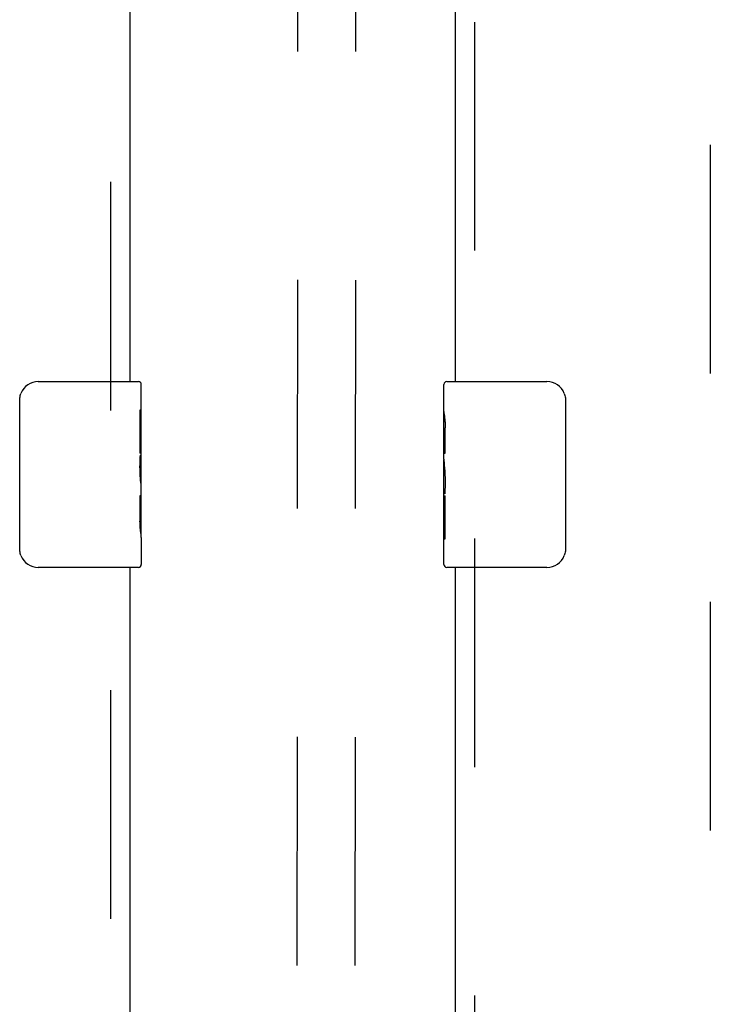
# Model space of a CAD drawing. Header units: inches. Extents: x 0 to 224, y 0 to 145.
# Tile 58 of 89: x 108.17 to 111.89, y 76.35 to 81.65. Entities that reach past the tile are written whole.
import ezdxf

# ---------------------------------------------------------------- set-up
doc = ezdxf.new("R2010")
doc.units = ezdxf.units.IN
doc.header["$LTSCALE"] = 12.302632
doc.header["$MEASUREMENT"] = 0
doc.linetypes.add('HIDDEN', pattern=[0.2, 0.1, -0.1])
for name, color, linetype in [('DEFAULT_2', 8, 'HIDDEN'), ('DOOR_2_ASSEMBLY', 7, 'CONTINUOUS'), ('MAIN_DOOR_ASSEMBLY', 7, 'CONTINUOUS')]:
    doc.layers.add(name, color=color, linetype=linetype)

msp = doc.modelspace()

# ---------------------------------------------------------------- linework, layer by layer
at = {"layer": 'DEFAULT_2', "color": 8, "linetype": 'HIDDEN'}
for p, q in [((109.6738, 85.1687), (109.6511, 56.1735)), ((109.9863, 85.1684), (109.9636, 56.1732)), ((111.8939, 83.4355), (111.8939, 22.4655))]:
    msp.add_line(p, q, dxfattribs=at)
at = {"layer": 'DOOR_2_ASSEMBLY', "color": 8, "linetype": 'HIDDEN'}
for p, q in [((108.6649, 79.5455), (108.6649, 84.0965)), ((108.6649, 62.0455), (108.6649, 78.8555))]:
    msp.add_line(p, q, dxfattribs=at)
at = {"layer": 'DOOR_2_ASSEMBLY', "color": 3, "linetype": 'Continuous'}
for p, q in [((108.7689, 79.7005), (108.7689, 84.0965)), ((108.7689, 62.2005), (108.7689, 78.7005))]:
    msp.add_line(p, q, dxfattribs=at)
at = {"layer": 'DOOR_2_ASSEMBLY', "color": 7, "linetype": 'Continuous'}
for p, q in [((108.2739, 79.7005), (108.8139, 79.7005)), ((108.8289, 79.1217), (108.8289, 79.6855)), ((108.174, 78.8005), (108.174, 79.6005)), ((108.8219, 79.5463), (108.8219, 79.3159)), ((108.8289, 79.5463), (108.8219, 79.5463)), ((108.8289, 79.3788), (108.8219, 79.3788)), ((108.8289, 79.3159), (108.8219, 79.3159)), ((108.8289, 79.28), (108.823, 79.28)), ((108.8275, 79.1462), (108.8256, 79.1682)), ((108.8273, 79.1482), (108.8289, 79.1482)), ((108.8289, 78.862), (108.8289, 79.119)), ((108.8219, 79.0853), (108.8219, 78.949)), ((108.8289, 79.0853), (108.8219, 79.0853)), ((108.8232, 78.9176), (108.8289, 78.9176)), ((108.8289, 78.8612), (108.8289, 78.7155)), ((108.8139, 78.7005), (108.2739, 78.7005))]:
    msp.add_line(p, q, dxfattribs=at)
for points in [[(108.174, 79.6005), (108.1742, 79.6068), (108.1747, 79.613), (108.1757, 79.6191), (108.177, 79.6251), (108.1786, 79.631), (108.1806, 79.6367)], [(108.8256, 79.1682), (108.8246, 79.1799), (108.8238, 79.1919), (108.823, 79.2043), (108.8224, 79.2169), (108.8221, 79.2297), (108.8219, 79.2425), (108.8221, 79.2553), (108.8224, 79.2681), (108.823, 79.2807), (108.8237, 79.2929), (108.8246, 79.3049)], [(108.8289, 79.119), (108.8287, 79.1271), (108.8282, 79.1361), (108.8275, 79.1462)], [(108.8236, 78.9124), (108.8229, 78.9213), (108.8224, 78.9304), (108.8221, 78.9397), (108.8219, 78.949)], [(108.8262, 78.8881), (108.8253, 78.8957), (108.8244, 78.9039), (108.8236, 78.9124)], [(108.8289, 78.8612), (108.8287, 78.8649), (108.8284, 78.8695), (108.8278, 78.875), (108.8262, 78.8881)], [(108.1806, 78.7643), (108.1786, 78.77), (108.177, 78.7759), (108.1757, 78.7819), (108.1747, 78.788), (108.1742, 78.7942), (108.174, 78.8005)]]:
    msp.add_lwpolyline(points, dxfattribs=at)
for centre, radius, start, end in [((108.2739, 79.6005), 0.1, 90, 158.7946), ((108.8139, 79.6855), 0.015, 0, 90), ((108.2739, 78.8005), 0.1, 201.1999, 270), ((108.8139, 78.7155), 0.015, 270, 360)]:
    msp.add_arc(centre, radius, start, end, dxfattribs=at)
msp.add_ellipse((108.5659, 79.2846), major_axis=(0.263, 0), ratio=0.432808, start_param=0, end_param=0.179988, dxfattribs=at)
at = {"layer": 'MAIN_DOOR_ASSEMBLY', "color": 3, "linetype": 'Continuous'}
for p, q in [((110.5189, 84.0965), (110.5189, 79.7005)), ((110.5189, 78.7005), (110.5189, 62.2005))]:
    msp.add_line(p, q, dxfattribs=at)
at = {"layer": 'MAIN_DOOR_ASSEMBLY', "color": 8, "linetype": 'HIDDEN'}
for p, q in [((110.6229, 84.0965), (110.6229, 79.5455)), ((110.6229, 78.8555), (110.6229, 62.0455))]:
    msp.add_line(p, q, dxfattribs=at)
at = {"layer": 'MAIN_DOOR_ASSEMBLY', "color": 7, "linetype": 'Continuous'}
for p, q in [((110.4589, 79.5399), (110.4589, 79.6855)), ((110.4739, 79.7005), (111.0139, 79.7005)), ((111.1138, 79.6005), (111.1138, 78.8005)), ((110.4589, 79.2821), (110.4589, 79.539)), ((110.4646, 79.4834), (110.4589, 79.4834)), ((110.4658, 79.3157), (110.4658, 79.452)), ((110.4589, 79.3157), (110.4658, 79.3157)), ((110.4589, 78.7155), (110.4589, 79.2793)), ((110.4604, 79.2528), (110.4589, 79.2528)), ((110.4603, 79.2548), (110.4621, 79.2328)), ((110.4589, 79.121), (110.4648, 79.121)), ((110.4589, 79.0851), (110.4658, 79.0851)), ((110.4658, 78.8547), (110.4658, 79.0851)), ((110.4589, 79.0222), (110.4658, 79.0222)), ((110.4589, 78.8547), (110.4658, 78.8547)), ((111.0139, 78.7005), (110.4739, 78.7005))]:
    msp.add_line(p, q, dxfattribs=at)
for points in [[(111.1071, 79.6367), (111.1091, 79.631), (111.1108, 79.6251), (111.1121, 79.6192), (111.113, 79.613), (111.1136, 79.6068), (111.1138, 79.6005)], [(110.4589, 79.5398), (110.459, 79.5361), (110.4594, 79.5315), (110.46, 79.526), (110.4616, 79.5129)], [(110.4616, 79.5129), (110.4625, 79.5053), (110.4634, 79.4972), (110.4642, 79.4886)], [(110.4642, 79.4886), (110.4649, 79.4797), (110.4654, 79.4706), (110.4657, 79.4613), (110.4658, 79.452)], [(110.4589, 79.2821), (110.4591, 79.2739), (110.4595, 79.2649), (110.4603, 79.2548)], [(110.4621, 79.2328), (110.4631, 79.2211), (110.464, 79.2091), (110.4648, 79.1967), (110.4653, 79.1841), (110.4657, 79.1714), (110.4658, 79.1585), (110.4657, 79.1457), (110.4653, 79.1329), (110.4648, 79.1204), (110.464, 79.1081), (110.4631, 79.0961)], [(111.1138, 78.8005), (111.1136, 78.7942), (111.113, 78.788), (111.1121, 78.7819), (111.1108, 78.7759), (111.1091, 78.77), (111.1071, 78.7643)]]:
    msp.add_lwpolyline(points, dxfattribs=at)
for centre, radius, start, end in [((110.4739, 79.6855), 0.015, 90, 180), ((111.0139, 79.6005), 0.1, 21.1999, 90), ((111.0139, 78.8005), 0.1, 270, 338.7946), ((110.4739, 78.7155), 0.015, 180, 270)]:
    msp.add_arc(centre, radius, start, end, dxfattribs=at)
msp.add_ellipse((110.7219, 79.1164), major_axis=(0.263, 0), ratio=0.432808, start_param=3.141593, end_param=3.321581, dxfattribs=at)

doc.saveas('drawing.dxf')
